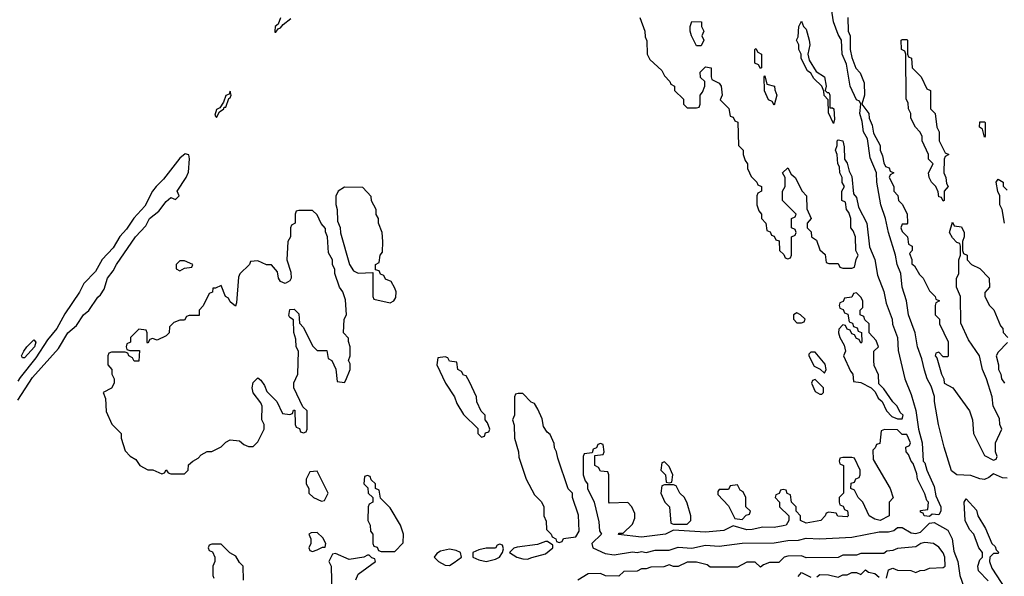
# Model space of a CAD drawing. Header units: inches. Extents: x 2769379 to 2883802, y 684208 to 828654.
# Tile 206 of 256: x 2830009 to 2834317, y 750566 to 753000. Entities that reach past the tile are written whole.
import ezdxf

# ---------------------------------------------------------------- set-up
doc = ezdxf.new("R2010")
doc.units = ezdxf.units.IN
doc.header["$MEASUREMENT"] = 0
doc.layers.add('C8735', color=7, linetype='Continuous')

msp = doc.modelspace()

# ---------------------------------------------------------------- linework, layer by layer
at = {"layer": 'C8735', "color": 2, "elevation": 2}
for points in [[(2834330, 750995.1), (2834310, 750996), (2834270, 751014), (2834250, 750998), (2834230, 750989.5), (2834210, 750991.6), (2834170, 751006), (2834110, 751009.5), (2834086.6, 751026.6), (2834053.7, 751130), (2834029.8, 751229.8), (2834011.8, 751330), (2834012.1, 751352.1), (2833997.7, 751397.7), (2833979.7, 751430), (2833967.3, 751467.3), (2833956.4, 751516.4), (2833937.4, 751570), (2833927.1, 751630), (2833897.3, 751710), (2833888.5, 751770), (2833869.8, 751830), (2833864.7, 751890), (2833848.4, 751930), (2833840.5, 751970), (2833810, 752068.7), (2833797.6, 752130), (2833776.3, 752190), (2833758.7, 752290), (2833757.2, 752330), (2833730, 752395.3), (2833718.4, 752478.4), (2833700.7, 752510), (2833695.5, 752555.5), (2833685.6, 752590), (2833689, 752630), (2833683.1, 752643.1), (2833670, 752649), (2833643.1, 752710), (2833626.2, 752806.2), (2833608.3, 752850), (2833604.5, 752910), (2833590, 752935.3), (2833569.8, 752990), (2833554.6, 753085.4)], [(2831150, 753008.7), (2831139.5, 752980.5), (2831127, 752970), (2831124.7, 752950), (2831125.4, 752945.4), (2831130, 752946), (2831140.1, 752959.9), (2831150, 752964), (2831161.2, 752978.8), (2831195.1, 753004.9)], [(2832722, 753010), (2832744.7, 752950), (2832745.4, 752925.4), (2832752.7, 752907.3), (2832754, 752850), (2832765.4, 752825.4), (2832818, 752778), (2832830, 752754), (2832854, 752730), (2832858, 752718), (2832874, 752710), (2832874, 752690), (2832912.7, 752652.7), (2832914, 752630), (2832930, 752614), (2832970, 752614), (2832982, 752618), (2832986, 752630), (2832986, 752670), (2832996.4, 752683.6), (2833006, 752710), (2833006, 752730), (2832987.3, 752747.3), (2832986, 752770), (2833010, 752794), (2833034, 752790), (2833034, 752750), (2833038, 752738), (2833070, 752722), (2833078, 752710), (2833082, 752670), (2833074, 752650), (2833111.6, 752611.6), (2833118, 752578), (2833130, 752574), (2833138, 752558), (2833151.6, 752551.6), (2833154, 752450), (2833174, 752430), (2833174, 752410), (2833183.6, 752383.6), (2833194, 752370), (2833194, 752350), (2833202, 752330), (2833210, 752314), (2833234, 752290), (2833238, 752278), (2833254, 752270), (2833254, 752250), (2833238, 752242), (2833234, 752230), (2833234, 752190), (2833243.6, 752163.6), (2833254, 752150), (2833254, 752130), (2833274, 752110), (2833278, 752078), (2833292.7, 752072.7), (2833298, 752058), (2833310, 752054), (2833318, 752038), (2833332.7, 752032.7), (2833334, 751990), (2833352.7, 751972.7), (2833358, 751958), (2833370, 751954), (2833382, 751958), (2833386, 751970), (2833386, 752050), (2833402, 752058), (2833406, 752070), (2833402, 752082), (2833386, 752090), (2833386, 752130), (2833402, 752138), (2833406, 752150), (2833346, 752210), (2833346, 752250), (2833358, 752270), (2833358, 752310), (2833346, 752330), (2833370, 752352), (2833384.7, 752324.7), (2833402, 752310), (2833432, 752250), (2833452, 752230), (2833452.7, 752172.7), (2833472, 752130), (2833454, 752110), (2833454, 752090), (2833471.6, 752071.6), (2833474, 752050), (2833495.3, 752035.3), (2833510, 751994), (2833532.7, 751972.7), (2833538, 751938), (2833550, 751934), (2833590, 751934), (2833598, 751918), (2833610, 751914), (2833650, 751914), (2833662, 751918), (2833668.4, 751951.6), (2833678, 751970), (2833668, 751990), (2833666, 752050), (2833656.4, 752076.4), (2833646, 752090), (2833646, 752130), (2833636.4, 752156.4), (2833626, 752170), (2833622, 752202), (2833606, 752210), (2833606, 752250), (2833618, 752270), (2833608, 752288), (2833608, 752310), (2833598, 752330), (2833596.4, 752356.4), (2833588, 752370), (2833586, 752410), (2833578, 752430), (2833586, 752450), (2833586, 752470), (2833590, 752474), (2833610, 752471), (2833616.3, 752443.7), (2833618, 752390), (2833630, 752372), (2833638, 752338), (2833650, 752314), (2833658, 752238), (2833670, 752222), (2833679.8, 752179.8), (2833714.9, 752110), (2833726.8, 752006.8), (2833750, 751951.3), (2833762.8, 751882.8), (2833790, 751811), (2833800.7, 751760.7), (2833826, 751690), (2833828.2, 751668.2), (2833850.3, 751610), (2833853.4, 751553.4), (2833882, 751430), (2833910, 751361), (2833930, 751291.3), (2833942, 751210), (2833958, 751150), (2833962, 751070), (2833970, 751062), (2833978.8, 751030), (2834010, 750958), (2834018, 750918), (2834039.3, 750870), (2834039.1, 750850), (2834030, 750834), (2834002, 750838), (2833990, 750828), (2833966, 750830), (2833962, 750842), (2833950, 750846), (2833950, 750854), (2833982, 750858), (2833986, 750890), (2833978, 750898), (2833970, 750926), (2833938, 750990), (2833934.6, 751014.6), (2833919, 751059), (2833909.1, 751069.1), (2833898, 751098), (2833888, 751110), (2833886, 751130), (2833902, 751138), (2833906, 751150), (2833898, 751170), (2833890, 751186), (2833870, 751186), (2833850, 751206), (2833792.7, 751207.3), (2833778, 751202), (2833772.7, 751147.3), (2833758, 751142), (2833752.7, 751127.3), (2833742, 751118), (2833743.6, 751076.4), (2833818, 750950), (2833831.3, 750908.7), (2833814, 750890), (2833814, 750830), (2833774, 750810), (2833750, 750815.3), (2833726, 750830), (2833698, 750890), (2833678, 750910), (2833662, 750942), (2833646, 750950), (2833647.3, 750972.7), (2833662, 750978), (2833667.3, 750992.7), (2833682, 750998), (2833686, 751010), (2833686, 751030), (2833662, 751082), (2833650, 751086), (2833610, 751086), (2833598, 751082), (2833594, 751070), (2833598, 751058), (2833614, 751050), (2833614, 750930), (2833594, 750910), (2833594, 750890), (2833598, 750878), (2833612.7, 750872.7), (2833618, 750858), (2833631.6, 750851.6), (2833634, 750830), (2833630, 750826), (2833588.4, 750828.4), (2833582, 750842), (2833550, 750846), (2833538, 750842), (2833534, 750830), (2833514, 750810), (2833450, 750798), (2833426, 750810), (2833426, 750830), (2833406, 750850), (2833406, 750870), (2833386, 750890), (2833382, 750922), (2833367.3, 750927.3), (2833362, 750942), (2833350, 750946), (2833338, 750942), (2833332.7, 750927.3), (2833318, 750922), (2833314, 750910), (2833334, 750890), (2833334, 750870), (2833374, 750830), (2833374, 750810), (2833362, 750790), (2833350, 750786), (2833310, 750779.3), (2833259.8, 750780.2), (2833214, 750770), (2833190, 750769.5), (2833130, 750786), (2833090, 750766.6), (2833010, 750759), (2832870, 750768), (2832834, 750750), (2832730, 750737.2), (2832628.7, 750748.7), (2832630, 750754), (2832650, 750754), (2832690, 750794), (2832700.4, 750819.6), (2832700.4, 750840.4), (2832688, 750870), (2832670, 750888), (2832590, 750886), (2832586, 750890), (2832586, 751010), (2832582, 751022), (2832550, 751026), (2832542, 751042), (2832526, 751050), (2832526, 751094), (2832562, 751098), (2832566, 751110), (2832562, 751142), (2832550, 751146), (2832538, 751142), (2832532.7, 751127.3), (2832518, 751122), (2832514, 751106), (2832478, 751102), (2832474, 751090), (2832474, 751010), (2832483.6, 750983.6), (2832494, 750970), (2832494, 750950), (2832522, 750890), (2832543.6, 750803.6), (2832545.4, 750765.4), (2832554, 750750), (2832512, 750710), (2832516, 750690), (2832570, 750666), (2832610, 750659.3), (2832690, 750672.7), (2832710, 750670.5), (2832730, 750674.9), (2832750, 750670.4), (2832790, 750680.5), (2832850, 750680.5), (2832890, 750693), (2832950, 750688.2), (2833010, 750702), (2833070, 750697.1), (2833170, 750710.5), (2833310, 750712.2), (2833370, 750722.4), (2833416.3, 750723.7), (2833450, 750733), (2833510, 750730.3), (2833650, 750737.1), (2833770, 750760.5), (2833810, 750760.5), (2833833.3, 750766.7), (2833850, 750778.8), (2833870, 750778.8), (2833910, 750755.5), (2833930, 750752.7), (2833950, 750759.1), (2833990, 750798), (2834010, 750801), (2834070, 750768.2), (2834088.7, 750730), (2834096.2, 750676.2), (2834113.7, 750630), (2834122.4, 750570), (2834150.3, 750490)], [(2833632, 753010), (2833634, 752950), (2833642, 752930), (2833642.8, 752870), (2833650, 752834), (2833667.9, 752787.9), (2833687.1, 752767.1), (2833703.6, 752723.6), (2833706, 752670), (2833694, 752630), (2833724.7, 752590), (2833726, 752570), (2833738.8, 752538.8), (2833744.5, 752504.5), (2833774, 752450), (2833774, 752430), (2833784.7, 752404.7), (2833790, 752374), (2833798, 752358), (2833812.7, 752352.7), (2833818, 752338), (2833834, 752330), (2833818, 752322), (2833814, 752310), (2833834, 752270), (2833834, 752250), (2833851.6, 752231.6), (2833854, 752210), (2833870, 752194), (2833891.6, 752151.6), (2833894, 752110), (2833890, 752106), (2833870, 752106), (2833864.7, 752090), (2833870, 752074), (2833894, 752050), (2833898, 752018), (2833914, 752010), (2833914, 751990), (2833902, 751978), (2833912, 751952), (2833912.7, 751932.7), (2833923.6, 751923.6), (2833945.4, 751885.4), (2833962, 751870), (2833990, 751814), (2834014, 751790), (2834018, 751778), (2834034, 751770), (2834018, 751762), (2834014, 751750), (2834014, 751710), (2834034, 751690), (2834034, 751670), (2834071.1, 751591.1), (2834072, 751530), (2834070, 751526), (2834050, 751526), (2834030, 751546), (2834018, 751542), (2834014, 751530), (2834022, 751522), (2834042, 751450), (2834052, 751430), (2834054, 751410), (2834092, 751390), (2834164.7, 751290), (2834178, 751250), (2834182, 751190), (2834230, 751094), (2834270, 751074), (2834282, 751078), (2834286, 751090), (2834278, 751110), (2834278, 751150), (2834306, 751210), (2834298, 751230), (2834296.4, 751256.4), (2834269, 751310), (2834264, 751350), (2834239, 751430), (2834221.2, 751470), (2834208.7, 751530), (2834160.2, 751600.2), (2834127.3, 751672.7), (2834126, 751790), (2834108, 751830), (2834108.4, 751868.4), (2834118, 751890), (2834118, 751950), (2834126, 751970), (2834126, 752010), (2834122, 752022), (2834110, 752026), (2834090, 752046), (2834078, 752070), (2834090, 752114), (2834098, 752098), (2834130, 752094), (2834142, 752070), (2834142, 752050), (2834134, 752030), (2834134, 751990), (2834138, 751978), (2834154, 751970), (2834154, 751950), (2834174, 751930), (2834210, 751912), (2834251.3, 751870), (2834252, 751830), (2834232.7, 751807.3), (2834232, 751790), (2834252, 751750), (2834271.3, 751731.3), (2834301, 751661), (2834311.3, 751650), (2834312, 751632), (2834332, 751610)], [(2830000, 751336.5), (2830064.7, 751435.3), (2830178, 751562), (2830219.6, 751630), (2830257.8, 751662.2), (2830287.8, 751710), (2830311.5, 751728.5), (2830350, 751786.8), (2830362.5, 751797.5), (2830378.9, 751821.1), (2830392.7, 751870), (2830418.3, 751901.7), (2830432.7, 751930), (2830516, 752050), (2830561.2, 752098.8), (2830577.2, 752130), (2830617.5, 752162.5), (2830650, 752204.7), (2830670, 752222), (2830690, 752214), (2830706, 752230), (2830698, 752250), (2830737.2, 752310), (2830747, 752333), (2830752, 752392), (2830749.2, 752409.2), (2830732.9, 752412.9), (2830710, 752394.7), (2830637.7, 752302.3), (2830605.7, 752270), (2830590, 752249.6), (2830555.9, 752184.1), (2830508.2, 752131.8), (2830475.8, 752084.2), (2830447.5, 752052.5), (2830418.2, 752001.8), (2830369.3, 751950.7), (2830340.7, 751899.3), (2830290, 751846), (2830270.9, 751809.1), (2830206.1, 751713.9), (2830171, 751649), (2830130, 751600.4), (2830078.9, 751521.1), (2830010, 751435.8), (2830000, 751419.8)], [(2834318, 752110), (2834308, 752170), (2834298, 752190), (2834298, 752230), (2834288.9, 752248.9), (2834282, 752290), (2834290, 752302), (2834312, 752290), (2834312.7, 752272.7), (2834330, 752254)], [(2834331.6, 751588.4), (2834290, 751546), (2834282, 751530), (2834292, 751490), (2834292, 751470), (2834302, 751450), (2834304.7, 751430), (2834318, 751410)], [(2834246, 750546), (2834203.6, 750590), (2834201.6, 750610), (2834210, 750638), (2834222, 750650), (2834222, 750670), (2834206, 750690), (2834184.5, 750750), (2834165.6, 750770), (2834145.4, 750810), (2834141.2, 750890), (2834150, 750904.7), (2834195.3, 750855.3), (2834201, 750830), (2834235.3, 750775.3), (2834262, 750710), (2834276.9, 750696.9), (2834282, 750682), (2834291.6, 750671.6), (2834290, 750666), (2834270, 750666), (2834254, 750650), (2834252, 750630), (2834262, 750602), (2834322, 750510)], [(2830988.4, 750548.4), (2830986, 750610), (2830970, 750626), (2830954.6, 750654.6), (2830928.7, 750668.7), (2830890, 750706), (2830850, 750706), (2830838, 750702), (2830834, 750690), (2830838, 750678), (2830852.7, 750672.7), (2830862, 750650), (2830862, 750630), (2830854, 750610), (2830854, 750570), (2830858, 750558)], [(2833802, 750558), (2833810, 750594), (2833830, 750602), (2833850, 750592), (2833908.4, 750591.6), (2833930, 750582), (2833948.9, 750591.1), (2833970, 750592), (2833990, 750602), (2834050, 750604.7), (2834058, 750610), (2834057.2, 750650), (2834050, 750668), (2834030, 750694), (2834008, 750710), (2833970, 750714), (2833952, 750710), (2833930, 750695.3), (2833850, 750688), (2833830, 750678), (2833803.6, 750676.4), (2833790, 750666), (2833690, 750666), (2833670, 750658), (2833610, 750658), (2833590, 750648), (2833450, 750646), (2833430, 750655.3), (2833370, 750654), (2833354, 750650), (2833330, 750626), (2833290, 750626), (2833263.6, 750616.4), (2833250, 750606), (2833227.3, 750627.3), (2833190, 750628), (2833150, 750606), (2833030, 750606), (2833016.4, 750616.4), (2832970, 750628), (2832930, 750628), (2832890, 750608), (2832870, 750608), (2832850, 750615.3), (2832827.3, 750607.3), (2832770, 750606), (2832750, 750598), (2832730, 750598), (2832710, 750588), (2832652.7, 750587.3), (2832630, 750566), (2832572.7, 750567.3), (2832550, 750578), (2832496.4, 750576.4), (2832451.6, 750548.4)], [(2831478.9, 750550), (2831490, 750575.5), (2831566, 750630), (2831562, 750642), (2831550, 750646), (2831538, 750658), (2831530, 750658), (2831514, 750650), (2831450, 750639), (2831390, 750666), (2831378, 750662), (2831362, 750630), (2831372, 750610), (2831374, 750486)], [(2833414.6, 750565.4), (2833430, 750582), (2833470, 750562)], [(2833496.4, 750563.6), (2833510, 750574), (2833547.3, 750572.7), (2833590, 750562), (2833610, 750572), (2833630, 750572), (2833650, 750582), (2833670, 750582), (2833690, 750574), (2833710, 750594), (2833723.6, 750583.6), (2833750, 750578), (2833770, 750562)]]:
    msp.add_lwpolyline(points, dxfattribs=at)
at = {"layer": 'C8735', "color": 2}
for points, elevation in [([(2832970, 752886), (2832948.9, 752928.9), (2832942, 752950), (2832942, 752970), (2832950, 752992), (2832992, 752990), (2832992, 752970), (2833002, 752950), (2832994, 752930), (2833002, 752910), (2832990, 752886)], 2), ([(2833542, 752682), (2833550, 752682), (2833553, 752670), (2833554, 752614), (2833566, 752614), (2833570.5, 752609.5), (2833574.8, 752565.2), (2833570, 752546), (2833547.3, 752592.7), (2833546, 752650), (2833528.4, 752668.4), (2833527.3, 752687.3), (2833518, 752710), (2833483.1, 752743.1), (2833470, 752766), (2833456.4, 752776.4), (2833428, 752830), (2833428, 752850), (2833418, 752870), (2833418, 752890), (2833408, 752910), (2833414.6, 752925.4), (2833418, 752970), (2833430, 752994), (2833438, 752970), (2833450, 752958), (2833462.8, 752910), (2833466, 752890), (2833458, 752850), (2833463.6, 752823.6), (2833494, 752774), (2833530.4, 752750), (2833538, 752710), (2833534, 752690)], 2), ([(2834050, 752206), (2834042, 752222), (2834030, 752226), (2834027.3, 752247.3), (2834018, 752270), (2833998, 752290), (2833988, 752310), (2833986, 752330), (2834006, 752370), (2833986, 752390), (2833986, 752410), (2833958, 752470), (2833958, 752490), (2833948, 752510), (2833928, 752530), (2833908, 752570), (2833908, 752590), (2833898, 752610), (2833896.4, 752636.4), (2833887.3, 752652.7), (2833886, 752850), (2833882, 752862), (2833868, 752870), (2833866, 752910), (2833870, 752914), (2833890, 752914), (2833894, 752910), (2833894, 752850), (2833898, 752838), (2833911.6, 752831.6), (2833914, 752790), (2833954, 752750), (2833978, 752698), (2833994, 752690), (2833994, 752610), (2834014, 752590), (2834022, 752530), (2834032, 752510), (2834032, 752470), (2834058, 752418), (2834074, 752410), (2834058, 752402), (2834054, 752390), (2834052, 752330), (2834062, 752310), (2834063.6, 752283.6), (2834072, 752270), (2834054, 752250), (2834054, 752210)], 2), ([(2833250, 752786), (2833242, 752802), (2833226, 752810), (2833226, 752870), (2833230, 752874), (2833238, 752858), (2833254, 752850), (2833254, 752790)], 2), ([(2833310, 752626), (2833302, 752642), (2833286, 752650), (2833268.4, 752688.4), (2833266, 752750), (2833270, 752754), (2833278, 752718), (2833312, 752710), (2833312.7, 752692.7), (2833322, 752670)], 2), ([(2830930, 752688), (2830925.5, 752674.5), (2830910, 752668.7), (2830901, 752639), (2830884.9, 752615.1), (2830870, 752608), (2830862.8, 752582.8), (2830870, 752572), (2830883.1, 752596.9), (2830902, 752610), (2830903.1, 752616.9), (2830910, 752618), (2830924, 752656), (2830930, 752658), (2830934.5, 752670)], 2), ([(2834230, 752486), (2834222, 752522), (2834208, 752530), (2834210, 752554), (2834230, 752554), (2834234, 752550), (2834234, 752490)], 2), ([(2831430, 752268), (2831402, 752250), (2831391.6, 752228.4), (2831391.6, 752191.6), (2831398, 752170), (2831399.6, 752119.6), (2831411.1, 752091.1), (2831412.7, 752067.3), (2831451.3, 751930), (2831470, 751902), (2831490, 751892), (2831554, 751894), (2831554, 751790), (2831558, 751778), (2831630, 751762), (2831646, 751770), (2831654.6, 751785.4), (2831655.3, 751810), (2831650, 751826), (2831634.6, 751854.6), (2831610, 751866), (2831602, 751882), (2831587.3, 751887.3), (2831582, 751902), (2831566, 751906), (2831566, 751930), (2831582, 751938), (2831586, 751970), (2831596.4, 751983.6), (2831598, 752030), (2831595.3, 752070), (2831578, 752110), (2831578, 752130), (2831568.4, 752148.4), (2831568, 752170), (2831548.4, 752208.4), (2831547.3, 752227.3), (2831510, 752266)], 2), ([(2831290, 752166), (2831230, 752166), (2831218, 752162), (2831214, 752150), (2831214, 752110), (2831198, 752102), (2831194, 752090), (2831194, 752050), (2831182, 752030), (2831178, 751950), (2831195.3, 751895.3), (2831196, 751870), (2831190, 751858), (2831170, 751846), (2831150, 751855.3), (2831141.2, 751870), (2831137.2, 751897.2), (2831110, 751928), (2831088.4, 751928.4), (2831050, 751946), (2831018, 751942), (2831014, 751930), (2830971.6, 751888.4), (2830965.4, 751874.6), (2830958, 751762), (2830952.7, 751747.3), (2830930, 751766), (2830922, 751782), (2830908.7, 751790), (2830890, 751838), (2830866, 751826), (2830854, 751826), (2830851.6, 751808.4), (2830838, 751802), (2830811.6, 751748.4), (2830794, 751730), (2830794, 751706), (2830750, 751706), (2830738, 751702), (2830730, 751686), (2830710, 751686), (2830683.6, 751676.4), (2830663.6, 751656.4), (2830662, 751630), (2830650, 751618), (2830610, 751598), (2830590, 751606), (2830578, 751602), (2830570, 751586), (2830566, 751590), (2830566, 751630), (2830562, 751642), (2830530, 751646), (2830494, 751610), (2830494, 751590), (2830478, 751582), (2830474, 751570), (2830478, 751558), (2830490, 751554), (2830532.7, 751552.7), (2830530, 751506), (2830510, 751506), (2830502, 751522), (2830486, 751530), (2830482, 751542), (2830470, 751546), (2830410, 751546), (2830398, 751542), (2830394, 751530), (2830394, 751490), (2830412, 751470), (2830412, 751450), (2830422, 751430), (2830422, 751410), (2830410, 751388), (2830374, 751370), (2830383.6, 751343.6), (2830386.4, 751286.4), (2830411.1, 751231.1), (2830452, 751190), (2830452, 751170), (2830470, 751114), (2830491.6, 751091.6), (2830516.9, 751076.9), (2830534, 751050), (2830570, 751032), (2830591.6, 751031.6), (2830630, 751014), (2830642, 751018), (2830650, 751032), (2830658, 751018), (2830670, 751014), (2830730, 751014), (2830746, 751030), (2830747.3, 751052.7), (2830766, 751070), (2830790, 751082), (2830803.1, 751096.9), (2830828.7, 751111.3), (2830850, 751112), (2830890, 751132), (2830910, 751152), (2830930, 751162), (2830970, 751158), (2830990, 751142), (2831010, 751134), (2831030, 751134), (2831050, 751154), (2831078, 751210), (2831078, 751230), (2831068.7, 751250), (2831069, 751310), (2831064, 751324), (2831030, 751368), (2831025.2, 751390), (2831030, 751414), (2831050, 751434), (2831063.6, 751423.6), (2831079.8, 751399.8), (2831090, 751374), (2831134, 751330), (2831158, 751278), (2831190, 751274), (2831202, 751278), (2831207.3, 751292.7), (2831212.7, 751292.7), (2831214, 751230), (2831218, 751218), (2831232.7, 751212.7), (2831238, 751198), (2831250, 751194), (2831262, 751198), (2831266, 751210), (2831266, 751290), (2831247.3, 751307.3), (2831208, 751390), (2831208.4, 751411.6), (2831226, 751450), (2831228, 751550), (2831218, 751570), (2831216.4, 751603.6), (2831208.4, 751631.6), (2831207.3, 751687.3), (2831190, 751698), (2831186, 751706), (2831190, 751732), (2831210, 751734), (2831230, 751714), (2831232.7, 751672.7), (2831250, 751654), (2831290, 751574), (2831310, 751554), (2831352.7, 751552.7), (2831358, 751518), (2831374, 751510), (2831391.6, 751471.6), (2831398, 751418), (2831430, 751414), (2831436.4, 751423.6), (2831455.3, 751470), (2831454.6, 751494.6), (2831448, 751510), (2831455.3, 751530), (2831455.3, 751570), (2831447.3, 751592.7), (2831447.3, 751607.3), (2831426, 751630), (2831428, 751690), (2831438, 751710), (2831434.6, 751774.6), (2831422, 751810), (2831408.7, 751830), (2831388, 751890), (2831387.3, 751907.3), (2831378, 751930), (2831378, 751950), (2831360.4, 751980.4), (2831355.3, 752050), (2831347.3, 752072.7), (2831347.3, 752087.3), (2831328.4, 752108.4), (2831310, 752146)], 2), ([(2830730, 751946), (2830710, 751946), (2830694, 751930), (2830694, 751910), (2830710, 751902), (2830730, 751914), (2830762, 751918), (2830766, 751930)], 2), ([(2833670, 751806), (2833658, 751802), (2833650, 751786), (2833618, 751782), (2833612.7, 751767.3), (2833598, 751762), (2833594, 751750), (2833598, 751738), (2833612.7, 751732.7), (2833618, 751718), (2833632.7, 751712.7), (2833638, 751678), (2833652.7, 751672.7), (2833658, 751658), (2833672.7, 751652.7), (2833678, 751638), (2833692.7, 751632.7), (2833694, 751590), (2833690, 751586), (2833682, 751602), (2833670, 751606), (2833662, 751622), (2833650, 751626), (2833642, 751642), (2833630, 751646), (2833622, 751662), (2833610, 751666), (2833592.7, 751647.3), (2833592, 751630), (2833598, 751610), (2833616.9, 751576.9), (2833622, 751550), (2833614, 751530), (2833643.6, 751463.6), (2833654, 751450), (2833658, 751418), (2833690, 751414), (2833734, 751390), (2833752, 751372), (2833765.4, 751345.4), (2833782, 751330), (2833802, 751290), (2833825.4, 751265.4), (2833850, 751254), (2833870, 751254), (2833875.3, 751270), (2833862, 751282), (2833848, 751310), (2833828.7, 751328.7), (2833790, 751386), (2833768, 751408), (2833767.3, 751447.3), (2833748.4, 751488.4), (2833746, 751510), (2833746, 751550), (2833766, 751570), (2833756.4, 751596.4), (2833726, 751630), (2833726, 751670), (2833707.3, 751687.3), (2833702, 751702), (2833686, 751710), (2833686, 751730), (2833698, 751742), (2833698, 751770), (2833690, 751786)], 2), ([(2833410, 751718), (2833394, 751710), (2833394, 751690), (2833410, 751674), (2833430, 751674), (2833442, 751678), (2833446, 751690), (2833426, 751710)], 2), ([(2830021.5, 751521.5), (2830017.2, 751530), (2830027, 751550), (2830039.5, 751570), (2830070, 751600.7), (2830079.1, 751590), (2830074, 751570), (2830030, 751522)], -2), ([(2831870, 751526), (2831838, 751522), (2831834, 751490), (2831872, 751410), (2831910.9, 751350.9), (2831922, 751322), (2831950, 751274), (2832012.7, 751212.7), (2832014, 751190), (2832030, 751174), (2832042, 751178), (2832047.3, 751192.7), (2832062, 751198), (2832066, 751210), (2832056.4, 751236.4), (2832046, 751250), (2832046, 751270), (2832028.4, 751288.4), (2832008.4, 751328.4), (2832008, 751350), (2831976.4, 751416.4), (2831962, 751442), (2831950, 751446), (2831942, 751462), (2831926, 751470), (2831922, 751502), (2831890, 751506), (2831882, 751522)], 2), ([(2833490, 751546), (2833470, 751546), (2833462, 751538), (2833462, 751530), (2833484.7, 751484.7), (2833512, 751472), (2833530, 751454), (2833538, 751470), (2833533.6, 751493.6)], 2), ([(2833490, 751426), (2833478, 751422), (2833474, 751410), (2833490, 751374), (2833510, 751362), (2833518, 751362), (2833526, 751370), (2833526, 751390)], 2), ([(2832210, 751366), (2832190, 751366), (2832178, 751362), (2832174, 751350), (2832174, 751270), (2832164.7, 751250), (2832172.7, 751227.3), (2832174, 751170), (2832192, 751110), (2832192.7, 751087.3), (2832224.7, 750990), (2832262, 750922), (2832291.3, 750891.3), (2832302, 750870), (2832302, 750830), (2832312.7, 750807.3), (2832314, 750770), (2832334, 750750), (2832338, 750738), (2832354, 750730), (2832358, 750718), (2832370, 750714), (2832382, 750718), (2832388.4, 750731.6), (2832442, 750738), (2832456.4, 750763.6), (2832453.6, 750833.6), (2832428, 750910), (2832428, 750930), (2832409, 750949), (2832363.1, 751083.1), (2832358, 751110), (2832348.4, 751128.4), (2832347.3, 751147.3), (2832330, 751186), (2832316.4, 751196.4), (2832300.4, 751220.4), (2832294.6, 751254.6), (2832276.4, 751296.4), (2832262, 751322), (2832247.3, 751327.3)], 2), ([(2832830, 751066), (2832818, 751062), (2832814, 751030), (2832834, 751010), (2832838, 750978), (2832850, 750974), (2832862, 750978), (2832866, 751010), (2832850, 751046)], 2), ([(2831310, 751026), (2831278, 751022), (2831262, 750990), (2831262, 750970), (2831274, 750950), (2831274, 750930), (2831294, 750910), (2831330, 750894), (2831342, 750898), (2831358, 750930)], 2), ([(2831530, 751006), (2831518, 751002), (2831514, 750970), (2831532.7, 750952.7), (2831534, 750930), (2831554, 750910), (2831554, 750890), (2831538, 750882), (2831534, 750870), (2831532, 750810), (2831542, 750790), (2831543.6, 750763.6), (2831554, 750750), (2831554, 750710), (2831558, 750698), (2831572.7, 750692.7), (2831578, 750678), (2831590, 750674), (2831650, 750674), (2831687.3, 750712.7), (2831688, 750750), (2831675.3, 750790), (2831630, 750866), (2831587.3, 750907.3), (2831582, 750942), (2831566, 750950), (2831566, 750970), (2831547.3, 750987.3), (2831542, 751002)], 2), ([(2832870, 750966), (2832830, 750966), (2832818, 750962), (2832814, 750930), (2832832, 750890), (2832852, 750870), (2832858, 750798), (2832870, 750794), (2832930, 750794), (2832946, 750810), (2832946, 750830), (2832930, 750886), (2832918, 750910), (2832898, 750930), (2832882, 750962)], 2), ([(2833150, 750966), (2833118, 750962), (2833110, 750946), (2833070, 750946), (2833063.6, 750936.4), (2833063.6, 750923.6), (2833110, 750874), (2833138, 750818), (2833170, 750814), (2833187.3, 750832.7), (2833202, 750838), (2833206, 750850), (2833186, 750870), (2833186, 750910), (2833174.6, 750934.6), (2833162, 750942)], 2), ([(2831310, 750758), (2831283.6, 750756.4), (2831274, 750750), (2831282, 750730), (2831282, 750710), (2831274, 750690), (2831278, 750678), (2831290, 750674), (2831310, 750682), (2831334, 750694), (2831346, 750694), (2831348, 750710), (2831334.6, 750734.6)], 2), ([(2832110, 750706), (2832098, 750702), (2832091.1, 750688.9), (2832050, 750689.4), (2832018, 750682), (2831991.3, 750670), (2831991.3, 750650), (2832018, 750638), (2832050, 750630.5), (2832090, 750640.7), (2832108.7, 750650), (2832122, 750670), (2832126, 750686), (2832122, 750702)], 2), ([(2832318, 750718), (2832310, 750718), (2832274.9, 750705.1), (2832186, 750694), (2832170.8, 750689.2), (2832152, 750670), (2832184.7, 750650), (2832210, 750641.6), (2832230, 750640.4), (2832250, 750648.2), (2832310, 750663.8), (2832342, 750690), (2832342, 750702)], 2), ([(2831890, 750684), (2831850, 750675.3), (2831834, 750666), (2831822, 750650), (2831841, 750630), (2831870, 750614.9), (2831890, 750612.7), (2831910, 750625.5), (2831941.2, 750650), (2831938, 750670), (2831919.3, 750679.3)], 2)]:
    msp.add_lwpolyline(points, close=True, dxfattribs=dict(at, elevation=elevation))

doc.saveas('drawing.dxf')
